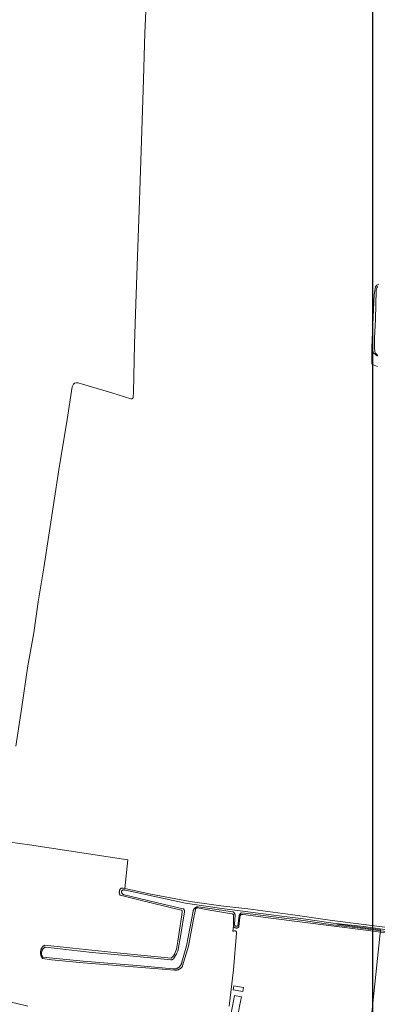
# Model space of a CAD drawing. Header units: metres. Extents: x 250001 to 257773, y 598992 to 609118.
# Tile 212 of 256: x 251059 to 251309, y 602719 to 603407. Entities that reach past the tile are written whole.
import ezdxf
from ezdxf.lldxf.tags import DXFTag

# ---------------------------------------------------------------- set-up
doc = ezdxf.new("R2010")
doc.units = ezdxf.units.M
for name, color, linetype, lineweight in [('B-WE-GR-BOUWLAND-GV', 252, 'Continuous', 13), ('B-WE-KG-GRENS_PERCEEL-G', 150, 'KG-PERCEEL', 18), ('B-WE-OG-TERREIN_ERF-GV', 7, 'Continuous', 18), ('B-WE-OG-WATER-GV', 252, 'Continuous', 18), ('B-WE-OG-WATER_SLOOT-GV', 252, 'Continuous', 18), ('B-WE-VH-VERHARDING_GESLOTEN-GV', 252, 'Continuous', 18), ('N-WE-OG-GBKN-G', 7, 'Continuous', 25), ('X-XX-AL-REFERENTIE-G', 7, 'Continuous', 18)]:
    doc.layers.add(name, color=color, linetype=linetype, lineweight=lineweight)
doc.styles.get("Standard").update_dxf_attribs({"font": 'NLCS-ISO.ttf'})
tags = doc.linetypes.add('KG-PERCEEL', pattern='A,5.5,-2,["P",Standard,S=1.8,R=0,X=-0.5,Y=-0.9],-2,5.5,-2,[5,NLCS.SHX,S=0.75,R=0,X=0,Y=0],-2', length=19).pattern_tags.tags
tags[6] = DXFTag(74, 10)

# ---------------------------------------------------------------- blocks, each defined once
blk = doc.blocks.new('BS2021-132-Xref-KAD-20210617')
at = {"layer": 'B-WE-KG-GRENS_PERCEEL-G', "flags": 128}
for points in [[(251280.38, 602774.919), (251310.81, 602771.02)], [(251310.81, 602771.02), (251301.18, 602679.7), (251298.6, 602655.021)]]:
    blk.add_lwpolyline(points, dxfattribs=at)
at = {"layer": 'N-WE-OG-GBKN-G'}
blk.add_lwpolyline([(251305.421, 608118.318), (256711.718, 608118.318), (256711.718, 599991.994), (251305.421, 599991.994)], close=True, dxfattribs=at)
blk = doc.blocks.new('BS2021-132-Xref-BGT-GRIJS-20210617-aangepast')
at = {"layer": 'B-WE-GR-BOUWLAND-GV', "flags": 128}
for points in [[(251147.23, 603422.946), (251146.216, 603397.525), (251145.141, 603364.823), (251144.315, 603336.295), (251142.948, 603294.174), (251142.243, 603273.675), (251141.279, 603247.932), (251139.824, 603208.06), (251138.894, 603179.961), (251138.187, 603146.346), (251138.052, 603143.028), (251138.033, 603142.887), (251137.998, 603142.748), (251137.948, 603142.615), (251137.883, 603142.487), (251137.805, 603142.368), (251137.713, 603142.259), (251137.61, 603142.16), (251137.497, 603142.073), (251137.374, 603142), (251137.244, 603141.941), (251137.109, 603141.896), (251136.969, 603141.868), (251136.827, 603141.855), (251136.684, 603141.858), (251136.543, 603141.876), (251136.404, 603141.911), (251136.383, 603141.918), (251123.034, 603146.097), (251102.686, 603152.048), (251099.482, 603152.985), (251098.09, 603153.05), (251097.124, 603152.683), (251096.208, 603151.995), (251095.497, 603150.288), (251091.989, 603127.457), (251086.021, 603092.226), (251075.602, 603023.786), (251071.676, 603000), (251068.501, 602978.289), (251064.496, 602955.3), (251060.022, 602925.141), (251055.993, 602899.291)], [(251045.299, 602833.207), (251065.573, 602830.314), (251134.244, 602819.952), (251132.219, 602799.848), (251150.315, 602795.922), (251177.822, 602790.881), (251199.174, 602787.844), (251218.09, 602785.56), (251249.545, 602781.392), (251277.028, 602777.572), (251299.218, 602774.807), (251333.809, 602770.301)], [(251308.756, 603164.509), (251306.435, 603165.441), (251304.634, 603166.164), (251304.755, 603177.786), (251306.258, 603214.806), (251307.301, 603220.142), (251308.314, 603221.277), (251309.663, 603221.89)]]:
    blk.add_lwpolyline(points, dxfattribs=at)
at = {"layer": 'B-WE-OG-TERREIN_ERF-GV', "flags": 128}
for points in [[(251308.668, 603171.57), (251305.872, 603173.909), (251304.755, 603177.786), (251304.634, 603166.164), (251306.435, 603165.441), (251308.756, 603164.509)], [(251332.243, 602766.512), (251298.594, 602770.977), (251276.613, 602773.775), (251234.149, 602779.219), (251214.78, 602781.646), (251213.804, 602781.69), (251213.454, 602781.588), (251213.068, 602781.312), (251212.82, 602780.756), (251212.496, 602779.573), (251211.85, 602773.232), (251211.747, 602773.08), (251211.631, 602772.938), (251211.503, 602772.806), (251211.364, 602772.686), (251211.215, 602772.579), (251211.057, 602772.485), (251210.892, 602772.405), (251210.72, 602772.34), (251210.544, 602772.29), (251210.363, 602772.256), (251210.181, 602772.237), (251209.997, 602772.234), (251209.814, 602772.248), (251209.633, 602772.277), (251209.455, 602772.322), (251209.281, 602772.382), (251209.114, 602772.457), (251208.954, 602772.546), (251208.802, 602772.649), (251208.659, 602772.765), (251208.527, 602772.893), (251208.407, 602773.032), (251208.299, 602773.18), (251208.205, 602773.338), (251208.125, 602773.503), (251208.059, 602773.674), (251208.009, 602773.851), (251207.623, 602769.942), (251207.744, 602770.045), (251207.875, 602770.136), (251208.015, 602770.213), (251208.161, 602770.276), (251208.313, 602770.323), (251208.47, 602770.356), (251208.628, 602770.372), (251208.788, 602770.372), (251208.946, 602770.357), (251209.103, 602770.325), (251209.255, 602770.278), (251209.402, 602770.217), (251209.542, 602770.14), (251209.674, 602770.05), (251209.796, 602769.948), (251209.907, 602769.833), (251210.006, 602769.708), (251210.092, 602769.574), (251210.164, 602769.432), (251210.222, 602769.283), (251210.264, 602769.13), (251210.291, 602768.972), (251210.302, 602768.813), (251210.297, 602768.654), (251210.292, 602768.607), (251208.002, 602743.134), (251204.97, 602717.571)]]:
    blk.add_lwpolyline(points, dxfattribs=at)
for points in [[(251207.842, 602728.993), (251208.303, 602731.845), (251215.078, 602730.75), (251214.616, 602727.892)], [(251209.81, 602705.35), (251205.15, 602706.3), (251206.5, 602713.1), (251207.394, 602717.571), (251208.888, 602725.039), (251213.638, 602724.088), (251212.334, 602717.571), (251211.25, 602712.15)]]:
    blk.add_lwpolyline(points, close=True, dxfattribs=at)
at = {"layer": 'B-WE-OG-WATER-GV', "flags": 128}
for points in [[(251308.845, 603220.284), (251308.111, 603219.306), (251307.818, 603217.595), (251307.231, 603197.402), (251306.691, 603184.268), (251306.545, 603177.618), (251306.838, 603174.636), (251307.337, 603173.796), (251308.885, 603172.134)], [(251322.103, 602770.159), (251298.788, 602773.214), (251277.739, 602775.75), (251256.984, 602778.595), (251238.068, 602780.931), (251218.019, 602783.55), (251198.196, 602786.031), (251174.658, 602789.677), (251132.684, 602798.699), (251132.231, 602798.794), (251132.035, 602798.838), (251131.836, 602798.866), (251131.636, 602798.879), (251131.435, 602798.875), (251131.236, 602798.855), (251131.038, 602798.82), (251130.844, 602798.769), (251130.655, 602798.702), (251130.471, 602798.621), (251130.295, 602798.526), (251130.126, 602798.416), (251130.047, 602798.358), (251129.99, 602798.194), (251129.946, 602798.025), (251129.918, 602797.852), (251129.905, 602797.676), (251129.908, 602797.498), (251129.959, 602797.143), (251130.006, 602796.968), (251130.069, 602796.797), (251130.145, 602796.631), (251130.338, 602796.319), (251130.453, 602796.175), (251130.58, 602796.041), (251130.716, 602795.918), (251131.015, 602795.707), (251131.176, 602795.621), (251131.342, 602795.549), (251131.513, 602795.492), (251131.687, 602795.449), (251131.749, 602795.438), (251159.847, 602788.665), (251173.037, 602785.695), (251173.179, 602785.538), (251173.309, 602785.371), (251173.426, 602785.195), (251173.53, 602785.011), (251173.62, 602784.819), (251173.695, 602784.622), (251173.756, 602784.42), (251173.801, 602784.213), (251173.831, 602784.004), (251173.845, 602783.794), (251173.843, 602783.583), (251173.837, 602783.495), (251171.382, 602767.736), (251169.243, 602756.174), (251168.236, 602754.161), (251166.119, 602750.818), (251166.041, 602750.726), (251165.91, 602750.594), (251165.769, 602750.473), (251165.618, 602750.365), (251165.459, 602750.271), (251165.291, 602750.19), (251165.118, 602750.124), (251164.939, 602750.073), (251164.757, 602750.038), (251164.573, 602750.019), (251164.387, 602750.015), (251140.474, 602752.303), (251109.301, 602755.196), (251076.726, 602758.963), (251076.636, 602758.92), (251076.391, 602758.791), (251076.155, 602758.648), (251075.926, 602758.492), (251075.708, 602758.323), (251075.499, 602758.142), (251075.301, 602757.948), (251075.115, 602757.744), (251074.941, 602757.529), (251074.78, 602757.305), (251074.631, 602757.071), (251074.497, 602756.83), (251074.377, 602756.581), (251074.271, 602756.325), (251074.18, 602756.064), (251074.105, 602755.798), (251074.045, 602755.528), (251074.001, 602755.255), (251073.973, 602754.98), (251073.96, 602754.704), (251073.964, 602754.427), (251073.983, 602754.152), (251074.019, 602753.877), (251074.07, 602753.606), (251074.137, 602753.337), (251074.22, 602753.074), (251074.317, 602752.815), (251074.556, 602752.317), (251074.697, 602752.079), (251074.851, 602751.849), (251103.074, 602749.072), (251140.558, 602746.036), (251165.651, 602743.693), (251165.821, 602743.671), (251166.121, 602743.645), (251166.421, 602743.635), (251166.722, 602743.642), (251167.022, 602743.664), (251167.32, 602743.702), (251167.616, 602743.756), (251167.908, 602743.826), (251168.197, 602743.911), (251168.48, 602744.011), (251168.758, 602744.126), (251169.029, 602744.256), (251169.293, 602744.4), (251169.549, 602744.558), (251169.795, 602744.729), (251170.033, 602744.914), (251170.261, 602745.11), (251170.477, 602745.319), (251170.683, 602745.538), (251170.876, 602745.769), (251171.225, 602746.258), (251171.379, 602746.516), (251171.519, 602746.782), (251171.645, 602747.055), (251171.756, 602747.334), (251171.853, 602747.619), (251171.934, 602747.909), (251171.999, 602748.202), (251172.049, 602748.499), (251175.23, 602759.734), (251179.882, 602783.991), (251179.891, 602784.041), (251179.942, 602784.279), (251180.009, 602784.514), (251180.091, 602784.743), (251180.187, 602784.967), (251180.299, 602785.184), (251180.424, 602785.393), (251180.563, 602785.593), (251180.714, 602785.784), (251180.878, 602785.964), (251181.053, 602786.134), (251181.239, 602786.291), (251181.435, 602786.436), (251181.64, 602786.568), (251181.854, 602786.686), (251182.074, 602786.79), (251182.301, 602786.88), (251182.533, 602786.954), (251182.77, 602787.012), (251183.01, 602787.055), (251183.252, 602787.083), (251183.495, 602787.094), (251198.029, 602784.842), (251207.644, 602783.639), (251207.819, 602783.519), (251207.992, 602783.385), (251208.157, 602783.239), (251208.314, 602783.082), (251208.461, 602782.914), (251208.598, 602782.738), (251208.725, 602782.553), (251208.84, 602782.361), (251208.942, 602782.163), (251209.033, 602781.959), (251209.11, 602781.751), (251209.173, 602781.54), (251209.223, 602781.326), (251208.715, 602774.951), (251208.717, 602774.927), (251208.74, 602774.77), (251208.78, 602774.616), (251208.834, 602774.467), (251208.903, 602774.324), (251208.986, 602774.189), (251209.082, 602774.063), (251209.191, 602773.948), (251209.31, 602773.844), (251209.44, 602773.752), (251209.723, 602773.61), (251209.874, 602773.561), (251210.029, 602773.528), (251210.187, 602773.51), (251210.503, 602773.523), (251210.659, 602773.553), (251210.811, 602773.599), (251210.957, 602773.66), (251211.097, 602773.735), (251212.126, 602781.017), (251212.18, 602781.209), (251212.252, 602781.407), (251212.339, 602781.598), (251212.44, 602781.783), (251212.555, 602781.959), (251212.683, 602782.126), (251212.823, 602782.283), (251212.975, 602782.428), (251213.138, 602782.562), (251213.31, 602782.683), (251213.491, 602782.79), (251213.679, 602782.884), (251217.867, 602782.36), (251237.917, 602779.741), (251256.83, 602777.405), (251277.586, 602774.56), (251298.638, 602772.023), (251321.945, 602768.97)]]:
    blk.add_lwpolyline(points, dxfattribs=at)
at = {"layer": 'B-WE-OG-WATER_SLOOT-GV', "flags": 128}
for points in [[(251309.663, 603221.89), (251308.314, 603221.277), (251307.301, 603220.142), (251306.258, 603214.806), (251304.755, 603177.786), (251305.872, 603173.909), (251308.668, 603171.57)], [(251308.885, 603172.134), (251307.337, 603173.796), (251306.838, 603174.636), (251306.545, 603177.618), (251306.691, 603184.268), (251307.231, 603197.402), (251307.818, 603217.595), (251308.111, 603219.306), (251308.845, 603220.284)], [(251333.809, 602770.301), (251299.218, 602774.807), (251277.028, 602777.572), (251249.545, 602781.392), (251218.09, 602785.56), (251199.174, 602787.844), (251177.822, 602790.881), (251150.315, 602795.922), (251132.219, 602799.848), (251130.926, 602800.128), (251130.914, 602800.13), (251130.733, 602800.156), (251130.636, 602800.161), (251130.55, 602800.165), (251130.367, 602800.159), (251130.186, 602800.137), (251130.007, 602800.099), (251129.833, 602800.045), (251129.664, 602799.977), (251129.501, 602799.894), (251129.346, 602799.797), (251129.201, 602799.687), (251129.065, 602799.564), (251128.941, 602799.43), (251128.828, 602799.286), (251128.711, 602799.062), (251128.608, 602798.831), (251128.519, 602798.594), (251128.446, 602798.352), (251128.388, 602798.106), (251128.346, 602797.857), (251128.32, 602797.606), (251128.309, 602797.353), (251128.315, 602797.101), (251128.337, 602796.849), (251128.374, 602796.599), (251128.427, 602796.352), (251128.496, 602796.109), (251128.58, 602795.87), (251128.679, 602795.637), (251128.792, 602795.412), (251128.92, 602795.193), (251128.975, 602795.107), (251141.03, 602792.1), (251171.567, 602784.79), (251171.974, 602784.65), (251172.288, 602784.239), (251172.283, 602783.604), (251172.084, 602781.426), (251169.161, 602763.014), (251168.161, 602757.528), (251166.952, 602754.041), (251166.843, 602753.816), (251166.69, 602753.534), (251166.523, 602753.259), (251166.343, 602752.992), (251166.15, 602752.735), (251165.944, 602752.488), (251165.726, 602752.252), (251165.497, 602752.026), (251165.257, 602751.813), (251165.006, 602751.611), (251164.746, 602751.422), (251164.477, 602751.247), (251126.773, 602755.011), (251095.83, 602758.129), (251075.959, 602760.201), (251075.808, 602760.092), (251075.558, 602759.896), (251075.317, 602759.687), (251075.088, 602759.466), (251074.87, 602759.234), (251074.664, 602758.992), (251074.47, 602758.739), (251074.289, 602758.477), (251074.122, 602758.206), (251073.968, 602757.927), (251073.829, 602757.641), (251073.704, 602757.348), (251073.594, 602757.049), (251073.499, 602756.745), (251073.42, 602756.437), (251073.356, 602756.125), (251073.308, 602755.81), (251073.259, 602755.176), (251073.259, 602754.858), (251073.275, 602754.54), (251073.306, 602754.223), (251073.417, 602753.596), (251073.496, 602753.288), (251073.59, 602752.983), (251073.7, 602752.684), (251073.824, 602752.391), (251073.963, 602752.105), (251074.116, 602751.826), (251074.283, 602751.555), (251074.463, 602751.292), (251074.657, 602751.039), (251081.005, 602749.988), (251102.967, 602747.852), (251143.765, 602744.607), (251166.864, 602742.735), (251166.892, 602742.734), (251167.212, 602742.729), (251167.532, 602742.741), (251167.851, 602742.768), (251168.168, 602742.812), (251168.482, 602742.871), (251168.793, 602742.946), (251169.1, 602743.036), (251169.402, 602743.141), (251169.699, 602743.262), (251169.989, 602743.397), (251170.272, 602743.546), (251170.547, 602743.71), (251171.071, 602744.077), (251171.318, 602744.279), (251171.556, 602744.494), (251171.782, 602744.72), (251171.996, 602744.958), (251172.199, 602745.206), (251172.388, 602745.463), (251172.565, 602745.73), (251176.551, 602759.646), (251180.195, 602778.481), (251181.437, 602785.201), (251181.453, 602785.274), (251181.497, 602785.411), (251181.556, 602785.543), (251181.629, 602785.667), (251181.716, 602785.782), (251181.814, 602785.887), (251181.924, 602785.981), (251182.043, 602786.062), (251182.171, 602786.129), (251182.445, 602786.218), (251182.587, 602786.24), (251182.731, 602786.246), (251182.875, 602786.236), (251191.581, 602784.734), (251207.007, 602782.13), (251207.048, 602782.124), (251207.188, 602782.096), (251207.323, 602782.053), (251207.454, 602781.995), (251207.576, 602781.922), (251207.691, 602781.836), (251207.795, 602781.739), (251207.887, 602781.63), (251208.033, 602781.385), (251208.085, 602781.253), (251208.122, 602781.115), (251208.142, 602780.974), (251208.148, 602780.832), (251208.137, 602780.69), (251208.11, 602780.551), (251207.986, 602773.961), (251208.009, 602773.851), (251208.059, 602773.674), (251208.125, 602773.503), (251208.205, 602773.338), (251208.299, 602773.18), (251208.407, 602773.032), (251208.527, 602772.893), (251208.659, 602772.765), (251208.802, 602772.649), (251208.954, 602772.546), (251209.114, 602772.457), (251209.281, 602772.382), (251209.455, 602772.322), (251209.633, 602772.277), (251209.814, 602772.248), (251209.997, 602772.234), (251210.181, 602772.237), (251210.363, 602772.256), (251210.544, 602772.29), (251210.72, 602772.34), (251210.892, 602772.405), (251211.057, 602772.485), (251211.215, 602772.579), (251211.364, 602772.686), (251211.503, 602772.806), (251211.631, 602772.938), (251211.747, 602773.08), (251211.85, 602773.232), (251212.496, 602779.573), (251212.82, 602780.756), (251213.068, 602781.312), (251213.454, 602781.588), (251213.804, 602781.69), (251214.78, 602781.646), (251234.149, 602779.219), (251276.613, 602773.775), (251298.594, 602770.977), (251332.243, 602766.512)], [(251321.945, 602768.97), (251298.638, 602772.023), (251277.586, 602774.56), (251256.83, 602777.405), (251237.917, 602779.741), (251217.867, 602782.36), (251213.679, 602782.884), (251213.491, 602782.79), (251213.31, 602782.683), (251213.138, 602782.562), (251212.975, 602782.428), (251212.823, 602782.283), (251212.683, 602782.126), (251212.555, 602781.959), (251212.44, 602781.783), (251212.339, 602781.598), (251212.252, 602781.407), (251212.18, 602781.209), (251212.126, 602781.017), (251211.097, 602773.735), (251210.957, 602773.66), (251210.811, 602773.599), (251210.659, 602773.553), (251210.503, 602773.523), (251210.187, 602773.51), (251210.029, 602773.528), (251209.874, 602773.561), (251209.723, 602773.61), (251209.44, 602773.752), (251209.31, 602773.844), (251209.191, 602773.948), (251209.082, 602774.063), (251208.986, 602774.189), (251208.903, 602774.324), (251208.834, 602774.467), (251208.78, 602774.616), (251208.74, 602774.77), (251208.717, 602774.927), (251208.715, 602774.951), (251209.223, 602781.326), (251209.173, 602781.54), (251209.11, 602781.751), (251209.033, 602781.959), (251208.942, 602782.163), (251208.84, 602782.361), (251208.725, 602782.553), (251208.598, 602782.738), (251208.461, 602782.914), (251208.314, 602783.082), (251208.157, 602783.239), (251207.992, 602783.385), (251207.819, 602783.519), (251207.644, 602783.639), (251198.029, 602784.842), (251183.495, 602787.094), (251183.252, 602787.083), (251183.01, 602787.055), (251182.77, 602787.012), (251182.533, 602786.954), (251182.301, 602786.88), (251182.074, 602786.79), (251181.854, 602786.686), (251181.64, 602786.568), (251181.435, 602786.436), (251181.239, 602786.291), (251181.053, 602786.134), (251180.878, 602785.964), (251180.714, 602785.784), (251180.563, 602785.593), (251180.424, 602785.393), (251180.299, 602785.184), (251180.187, 602784.967), (251180.091, 602784.743), (251180.009, 602784.514), (251179.942, 602784.279), (251179.891, 602784.041), (251179.882, 602783.991), (251175.23, 602759.734), (251172.049, 602748.499), (251171.999, 602748.202), (251171.934, 602747.909), (251171.853, 602747.619), (251171.756, 602747.334), (251171.645, 602747.055), (251171.519, 602746.782), (251171.379, 602746.516), (251171.225, 602746.258), (251170.876, 602745.769), (251170.683, 602745.538), (251170.477, 602745.319), (251170.261, 602745.11), (251170.033, 602744.914), (251169.795, 602744.729), (251169.549, 602744.558), (251169.293, 602744.4), (251169.029, 602744.256), (251168.758, 602744.126), (251168.48, 602744.011), (251168.197, 602743.911), (251167.908, 602743.826), (251167.616, 602743.756), (251167.32, 602743.702), (251167.022, 602743.664), (251166.722, 602743.642), (251166.421, 602743.635), (251166.121, 602743.645), (251165.821, 602743.671), (251165.651, 602743.693), (251140.558, 602746.036), (251103.074, 602749.072), (251074.851, 602751.849), (251074.697, 602752.079), (251074.556, 602752.317), (251074.317, 602752.815), (251074.22, 602753.074), (251074.137, 602753.337), (251074.07, 602753.606), (251074.019, 602753.877), (251073.983, 602754.152), (251073.964, 602754.427), (251073.96, 602754.704), (251073.973, 602754.98), (251074.001, 602755.255), (251074.045, 602755.528), (251074.105, 602755.798), (251074.18, 602756.064), (251074.271, 602756.325), (251074.377, 602756.581), (251074.497, 602756.83), (251074.631, 602757.071), (251074.78, 602757.305), (251074.941, 602757.529), (251075.115, 602757.744), (251075.301, 602757.948), (251075.499, 602758.142), (251075.708, 602758.323), (251075.926, 602758.492), (251076.155, 602758.648), (251076.391, 602758.791), (251076.636, 602758.92), (251076.726, 602758.963), (251109.301, 602755.196), (251140.474, 602752.303), (251164.387, 602750.015), (251164.573, 602750.019), (251164.757, 602750.038), (251164.939, 602750.073), (251165.118, 602750.124), (251165.291, 602750.19), (251165.459, 602750.271), (251165.618, 602750.365), (251165.769, 602750.473), (251165.91, 602750.594), (251166.041, 602750.726), (251166.119, 602750.818), (251168.236, 602754.161), (251169.243, 602756.174), (251171.382, 602767.736), (251173.837, 602783.495), (251173.843, 602783.583), (251173.845, 602783.794), (251173.831, 602784.004), (251173.801, 602784.213), (251173.756, 602784.42), (251173.695, 602784.622), (251173.62, 602784.819), (251173.53, 602785.011), (251173.426, 602785.195), (251173.309, 602785.371), (251173.179, 602785.538), (251173.037, 602785.695), (251159.847, 602788.665), (251131.749, 602795.438), (251131.687, 602795.449), (251131.513, 602795.492), (251131.342, 602795.549), (251131.176, 602795.621), (251131.015, 602795.707), (251130.716, 602795.918), (251130.58, 602796.041), (251130.453, 602796.175), (251130.338, 602796.319), (251130.145, 602796.631), (251130.069, 602796.797), (251130.006, 602796.968), (251129.959, 602797.143), (251129.908, 602797.498), (251129.905, 602797.676), (251129.918, 602797.852), (251129.946, 602798.025), (251129.99, 602798.194), (251130.047, 602798.358), (251130.126, 602798.416), (251130.295, 602798.526), (251130.471, 602798.621), (251130.655, 602798.702), (251130.844, 602798.769), (251131.038, 602798.82), (251131.236, 602798.855), (251131.435, 602798.875), (251131.636, 602798.879), (251131.836, 602798.866), (251132.035, 602798.838), (251132.231, 602798.794), (251132.684, 602798.699), (251174.658, 602789.677), (251198.196, 602786.031), (251218.019, 602783.55), (251238.068, 602780.931), (251256.984, 602778.595), (251277.739, 602775.75), (251298.788, 602773.214), (251322.103, 602770.159)]]:
    blk.add_lwpolyline(points, dxfattribs=at)
at = {"layer": 'B-WE-VH-VERHARDING_GESLOTEN-GV', "flags": 128}
blk.add_lwpolyline([(251064.355, 602717.571), (251040.236, 602723.606)], dxfattribs=at)
at = {"layer": 'N-WE-OG-GBKN-G'}
blk.add_lwpolyline([(251305.421, 608118.318), (256711.718, 608118.318), (256711.718, 599991.994), (251305.421, 599991.994)], close=True, dxfattribs=at)

msp = doc.modelspace()

# ---------------------------------------------------------------- block references
at = {"layer": 'X-XX-AL-REFERENTIE-G'}
for name in ['BS2021-132-Xref-BGT-GRIJS-20210617-aangepast', 'BS2021-132-Xref-KAD-20210617']:
    msp.add_blockref(name, (0, 0), dxfattribs=at)

doc.saveas('drawing.dxf')
